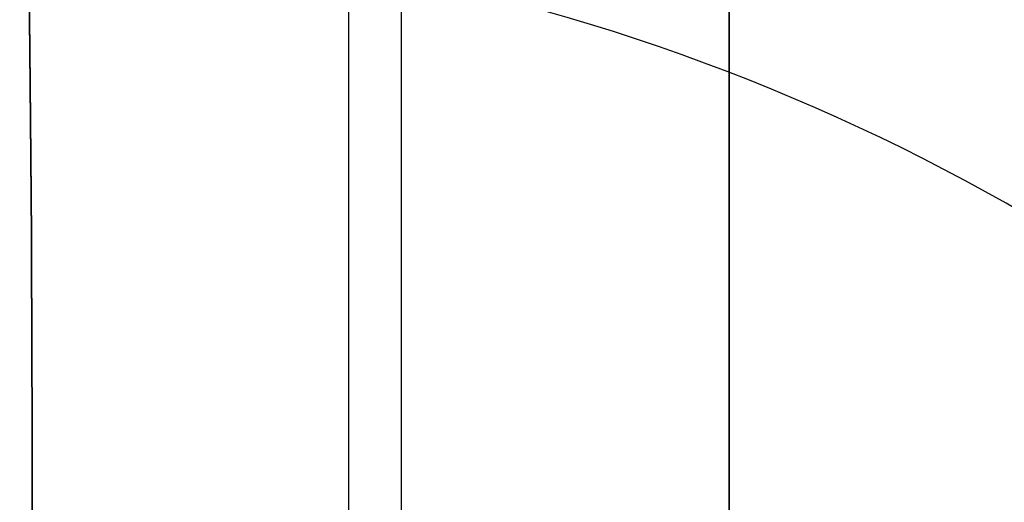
# Model space of a CAD drawing. Extents: x -9 to 8, y 1 to 147.
# Tile 166 of 181: x 7.568 to 7.958, y 140.445 to 140.637. Entities that reach past the tile are written whole.
import ezdxf

# ---------------------------------------------------------------- set-up
doc = ezdxf.new("R2010")
doc.units = 0
doc.layers.add('DEFAULT', color=7, linetype='CONTINUOUS')

msp = doc.modelspace()

# ---------------------------------------------------------------- linework, layer by layer
at = {"layer": 'DEFAULT', "color": 9}
for p, q in [((7.84854, 145.72523, -5.37712), (7.84854, 114.32231, -1.02349)), ((7.84854, 114.18498, -2.01402), (7.84854, 145.58791, -6.36765))]:
    msp.add_line(p, q, dxfattribs=at)
at = {"layer": 'DEFAULT', "color": 254}
for p, q in [((7.69786, 145.56629, -5.45604), (7.69786, 114.36338, -1.13014)), ((7.71881, 114.23904, -1.92055), (7.71881, 145.47671, -6.25128))]:
    msp.add_line(p, q, dxfattribs=at)
at = {"layer": 'DEFAULT', "color": 9, "extrusion": (5.10328e-14, 0.457818, 0.889046)}
msp.add_arc((-7.54568, -143.78895, 27.40095), 0.8, 180, 268.3129, dxfattribs=at)
at = {"layer": 'DEFAULT', "color": 9, "extrusion": (-1.52417e-05, 0.23551, 0.971872)}
msp.add_arc((-7.55483, -146.09027, -8.13598), 0.79992, 179.96959, 268.36222, dxfattribs=at)
at = {"layer": 'DEFAULT', "color": 9}
for centre, start in [((7.54568, 139.95817, -43.20757), 360), ((7.54568, 139.95817, -100.70167), 0)]:
    msp.add_arc(centre, 0.8, start, 88.5, dxfattribs=at)
at = {"layer": 'DEFAULT', "color": 9, "extrusion": (0.999839, -0.013956, 0.011301)}
msp.add_arc((139.34157, -100.75539, 4.46288), 1.50823, 321.11707, 359.88053, dxfattribs=at)
at = {"layer": 'DEFAULT', "color": 9, "extrusion": (0.999836, -0.014091, 0.011349)}
msp.add_arc((139.35066, -100.75835, 4.43914), 1.49989, 321.00504, 359.99273, dxfattribs=at)
at = {"layer": 'DEFAULT', "color": 9, "extrusion": (3.19625e-05, 0.333799, 0.942644)}
msp.add_arc((-7.53241, -165.5853, -48.44137), 0.79988, 180.03282, 268.19506, dxfattribs=at)

doc.saveas('drawing.dxf')
